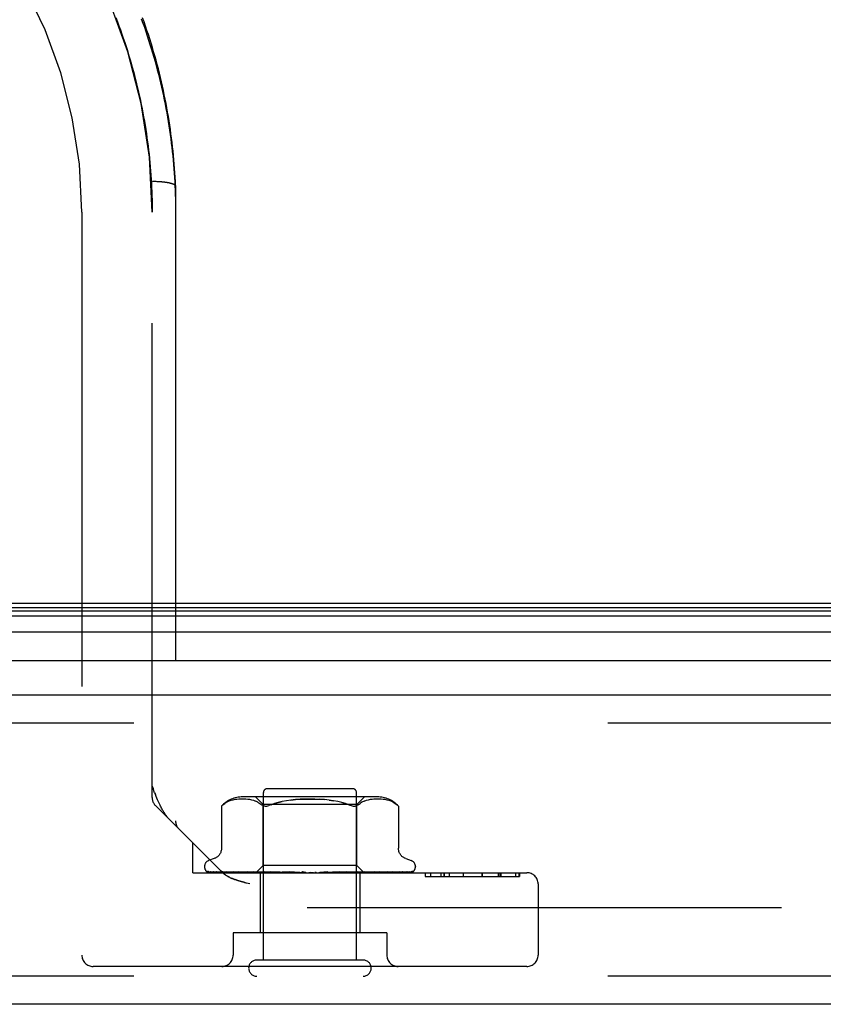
# Model space of a CAD drawing. Header units: inches. Extents: x 0 to 230, y 0 to 149.
# Tile 178 of 256: x 35.25 to 37.39, y 124.91 to 127.54. Entities that reach past the tile are written whole.
import ezdxf

# ---------------------------------------------------------------- set-up
doc = ezdxf.new("R2010")
doc.units = ezdxf.units.IN
doc.header["$LTSCALE"] = 12.648283
doc.header["$MEASUREMENT"] = 0
doc.linetypes.add('HIDDEN', pattern=[0.2, 0.1, -0.1])
doc.layers.get('0').update_dxf_attribs({"linetype": 'CONTINUOUS'})
doc.layers.add('DEFAULT_2', color=8, linetype='HIDDEN')
doc.layers.add('LEFTHAND_DOOR_ASSEMBLY', color=7, linetype='CONTINUOUS')

msp = doc.modelspace()

# ---------------------------------------------------------------- linework, layer by layer
at = {"color": 7, "linetype": 'Continuous'}
msp.add_line((34.8549, 125.9849), (103.3549, 125.9849), dxfattribs=at)
at = {"layer": 'DEFAULT_2', "color": 8, "linetype": 'HIDDEN'}
msp.add_line((67.6359, 125.1724), (34.6725, 125.1724), dxfattribs=at)
at = {"layer": 'LEFTHAND_DOOR_ASSEMBLY', "color": 8, "linetype": 'HIDDEN'}
for p, q in [((35.5655, 127.3477), (35.568, 127.3366)), ((35.5863, 127.237), (35.5879, 127.2259)), ((35.5879, 127.2259), (35.5894, 127.2148)), ((35.5894, 127.2149), (35.5908, 127.2038)), ((35.5908, 127.2038), (35.5921, 127.1927)), ((35.5921, 127.1927), (35.5933, 127.1816)), ((35.5933, 127.1817), (35.5945, 127.1706)), ((35.5945, 127.1706), (35.5956, 127.1596)), ((35.5956, 127.1596), (35.5965, 127.1485)), ((35.5965, 127.1485), (35.5974, 127.1375)), ((35.6028, 127.1099), (35.605, 127.1099)), ((35.605, 127.1099), (35.6073, 127.1098)), ((35.6073, 127.1098), (35.6095, 127.1098)), ((35.6095, 127.1098), (35.6118, 127.1097)), ((35.6118, 127.1097), (35.614, 127.1096)), ((35.614, 127.1096), (35.6162, 127.1095)), ((35.6162, 127.1095), (35.6184, 127.1094)), ((35.6184, 127.1094), (35.6205, 127.1093)), ((35.6205, 127.1093), (35.6227, 127.1091)), ((35.6227, 127.1091), (35.6248, 127.109)), ((35.6641, 127.0973), (35.6641, 127.0972)), ((35.6641, 127.0972), (35.6641, 125.4038)), ((35.4141, 127.0274), (35.4141, 125.0459)), ((35.6016, 125.4663), (35.6016, 127.0274)), ((68.4381, 125.6649), (33.8956, 125.6649)), ((35.6016, 125.4963), (35.604, 125.4903)), ((35.6083, 125.4792), (35.604, 125.4903)), ((36.1366, 125.4899), (35.9086, 125.4899)), ((35.6083, 125.4792), (35.6104, 125.4741)), ((36.2022, 125.4679), (35.8431, 125.4679)), ((35.8974, 125.4479), (35.8774, 125.4679)), ((35.8986, 125.0329), (35.8986, 125.4799)), ((36.1466, 125.0329), (36.1466, 125.4799)), ((36.1479, 125.4479), (36.1679, 125.4679)), ((35.7889, 125.2666), (35.6104, 125.4451)), ((35.7866, 125.4435), (35.7872, 125.4441)), ((35.7866, 125.4435), (35.7866, 125.331)), ((35.7876, 125.4445), (35.787, 125.4439)), ((35.7889, 125.4456), (35.7905, 125.447)), ((35.7905, 125.447), (35.7955, 125.4506)), ((35.806, 125.4562), (35.8006, 125.4537)), ((35.8114, 125.4581), (35.8059, 125.4562)), ((35.8168, 125.4596), (35.8113, 125.4581)), ((35.8222, 125.4608), (35.8167, 125.4596)), ((35.8275, 125.4615), (35.8221, 125.4607)), ((35.8326, 125.462), (35.8274, 125.4615)), ((35.8376, 125.4623), (35.8325, 125.462)), ((35.8424, 125.4624), (35.8375, 125.4623)), ((35.8472, 125.4623), (35.8423, 125.4624)), ((35.852, 125.462), (35.8471, 125.4623)), ((35.857, 125.4615), (35.852, 125.462)), ((35.8621, 125.4608), (35.857, 125.4615)), ((35.8675, 125.4597), (35.8621, 125.4608)), ((35.8731, 125.4581), (35.8675, 125.4597)), ((35.8786, 125.4561), (35.873, 125.4582)), ((35.884, 125.4536), (35.8785, 125.4562)), ((35.8974, 125.2849), (35.8974, 125.4479)), ((36.1479, 125.4479), (35.8974, 125.4479)), ((35.9022, 125.4437), (35.8999, 125.4441)), ((36.0738, 125.4596), (36.0856, 125.4579)), ((36.1075, 125.4533), (36.1172, 125.4503)), ((36.1479, 125.2849), (36.1479, 125.4479)), ((36.1513, 125.447), (36.1562, 125.4506)), ((36.1613, 125.4536), (36.1562, 125.4506)), ((36.1668, 125.4562), (36.1613, 125.4536)), ((36.1723, 125.4582), (36.1667, 125.4561)), ((36.1778, 125.4597), (36.1722, 125.4581)), ((36.1832, 125.4608), (36.1777, 125.4597)), ((36.1883, 125.4615), (36.1832, 125.4608)), ((36.1933, 125.462), (36.1883, 125.4615)), ((36.1982, 125.4623), (36.1933, 125.462)), ((36.203, 125.4624), (36.1981, 125.4623)), ((36.2078, 125.4623), (36.2029, 125.4624)), ((36.2128, 125.462), (36.2077, 125.4623)), ((36.2179, 125.4615), (36.2127, 125.462)), ((36.2232, 125.4607), (36.2178, 125.4615)), ((36.2286, 125.4596), (36.2231, 125.4608)), ((36.234, 125.4581), (36.2285, 125.4596)), ((36.2394, 125.4562), (36.2339, 125.4581)), ((36.2447, 125.4537), (36.2393, 125.4562)), ((36.2586, 125.4436), (36.2587, 125.4435)), ((36.2587, 125.4435), (36.2587, 125.331)), ((35.7101, 125.2659), (35.7101, 125.3454)), ((35.7414, 125.2824), (35.7414, 125.2816)), ((35.7674, 125.3035), (35.7524, 125.298)), ((35.8784, 125.2659), (35.8974, 125.2849)), ((36.1479, 125.2849), (35.8974, 125.2849)), ((36.1667, 125.2661), (36.1479, 125.2849)), ((36.2779, 125.3035), (36.2929, 125.298)), ((36.3039, 125.2824), (36.3039, 125.2816)), ((35.7101, 125.2659), (36.6011, 125.2659)), ((35.7456, 125.2707), (35.7457, 125.2706)), ((35.8793, 125.2667), (35.7502, 125.2685)), ((35.8807, 125.2667), (35.7533, 125.2685)), ((35.8832, 125.2667), (35.757, 125.2685)), ((35.765, 125.2687), (35.765, 125.2687)), ((35.8872, 125.2667), (35.7661, 125.2685)), ((35.7734, 125.2685), (35.7728, 125.2686)), ((35.8921, 125.2667), (35.7734, 125.2685)), ((35.7882, 125.2685), (35.7879, 125.2686)), ((35.8986, 125.2667), (35.7882, 125.2685)), ((35.7889, 125.2666), (35.7896, 125.266)), ((35.7988, 125.2685), (35.7987, 125.2685)), ((35.9057, 125.2667), (35.7988, 125.2685)), ((35.7988, 125.2685), (35.7988, 125.2685)), ((35.8078, 125.2673), (35.8146, 125.2665)), ((35.8146, 125.2665), (35.8201, 125.2659)), ((35.9145, 125.2667), (35.8188, 125.2685)), ((35.9235, 125.2667), (35.8323, 125.2685)), ((35.8323, 125.2685), (35.8324, 125.2685)), ((35.8433, 125.2673), (35.8512, 125.2665)), ((35.8512, 125.2665), (35.8573, 125.2659)), ((35.9343, 125.2667), (35.8567, 125.2685)), ((35.945, 125.2667), (35.8728, 125.2685)), ((35.8728, 125.2685), (35.873, 125.2685)), ((35.873, 125.2685), (35.8896, 125.2669)), ((35.8793, 125.2667), (35.8793, 125.2666)), ((35.8807, 125.2667), (35.8806, 125.2666)), ((35.8832, 125.2667), (35.8833, 125.2666)), ((35.8836, 125.2659), (35.887, 125.2666)), ((35.8872, 125.2667), (35.887, 125.2666)), ((35.8896, 125.2669), (35.9006, 125.2659)), ((35.8896, 125.2659), (35.8896, 125.1059)), ((35.8921, 125.2667), (35.8922, 125.2666)), ((35.8955, 125.2659), (35.8922, 125.2666)), ((35.8934, 125.2659), (35.8982, 125.2666)), ((35.8986, 125.2667), (35.8982, 125.2666)), ((35.9573, 125.2667), (35.9007, 125.2685)), ((35.9057, 125.2667), (35.9059, 125.2666)), ((35.9107, 125.2659), (35.9059, 125.2666)), ((35.9079, 125.2659), (35.914, 125.2666)), ((35.9145, 125.2667), (35.914, 125.2666)), ((35.9693, 125.2667), (35.9186, 125.2685)), ((35.9186, 125.2685), (35.9189, 125.2685)), ((35.9189, 125.2685), (35.9482, 125.2659)), ((35.9235, 125.2667), (35.9238, 125.2666)), ((35.9299, 125.2659), (35.9238, 125.2666)), ((35.9265, 125.2659), (35.9337, 125.2666)), ((35.9343, 125.2667), (35.9337, 125.2666)), ((35.945, 125.2667), (35.9453, 125.2666)), ((35.9525, 125.2659), (35.9453, 125.2666)), ((35.9485, 125.2659), (35.9567, 125.2666)), ((35.9828, 125.2667), (35.9492, 125.2685)), ((35.9573, 125.2667), (35.9567, 125.2666)), ((35.9956, 125.2667), (35.9684, 125.2685)), ((35.9684, 125.2685), (35.9685, 125.2685)), ((35.9685, 125.2685), (35.9984, 125.2659)), ((35.9693, 125.2667), (35.9696, 125.2666)), ((35.9776, 125.2659), (35.9696, 125.2666)), ((35.9733, 125.2659), (35.982, 125.2666)), ((35.9828, 125.2667), (35.982, 125.2666)), ((35.9956, 125.2667), (35.9958, 125.2666)), ((36.0044, 125.2659), (35.9958, 125.2666)), ((35.9999, 125.2659), (36.0087, 125.2666)), ((36.0318, 125.2659), (36.0229, 125.2666)), ((36.0272, 125.2659), (36.036, 125.2666)), ((36.0706, 125.2685), (36.049, 125.2667)), ((36.049, 125.2667), (36.0501, 125.2666)), ((36.0589, 125.2659), (36.0501, 125.2666)), ((36.0544, 125.2659), (36.0628, 125.2666)), ((36.0631, 125.2667), (36.0628, 125.2666)), ((36.1022, 125.2685), (36.0631, 125.2667)), ((36.1019, 125.2685), (36.0722, 125.2659)), ((36.1208, 125.2685), (36.0755, 125.2667)), ((36.0755, 125.2667), (36.0762, 125.2666)), ((36.0846, 125.2659), (36.0762, 125.2666)), ((36.0805, 125.2659), (36.0882, 125.2666)), ((36.0885, 125.2667), (36.0882, 125.2666)), ((36.1502, 125.2685), (36.0885, 125.2667)), ((36.1672, 125.2685), (36.0999, 125.2667)), ((36.0999, 125.2667), (36.1004, 125.2666)), ((36.1082, 125.2659), (36.1004, 125.2666)), ((36.1019, 125.2685), (36.1022, 125.2685)), ((36.1044, 125.2659), (36.1111, 125.2666)), ((36.1115, 125.2667), (36.1111, 125.2666)), ((36.1935, 125.2685), (36.1115, 125.2667)), ((36.2084, 125.2685), (36.1214, 125.2667)), ((36.1214, 125.2667), (36.1219, 125.2666)), ((36.1214, 125.2659), (36.1282, 125.2665)), ((36.1286, 125.2659), (36.1219, 125.2666)), ((36.1255, 125.2659), (36.1309, 125.2666)), ((36.1282, 125.2665), (36.1499, 125.2685)), ((36.1312, 125.2667), (36.1309, 125.2666)), ((36.2307, 125.2685), (36.1312, 125.2667)), ((36.2428, 125.2685), (36.1393, 125.2667)), ((36.1393, 125.2667), (36.1397, 125.2666)), ((36.1452, 125.2659), (36.1397, 125.2666)), ((36.1427, 125.2659), (36.1468, 125.2666)), ((36.1469, 125.2667), (36.1468, 125.2666)), ((36.147, 125.2667), (36.1469, 125.2667)), ((36.2602, 125.2685), (36.147, 125.2667)), ((36.1499, 125.2685), (36.1502, 125.2685)), ((36.2693, 125.2685), (36.153, 125.2667)), ((36.153, 125.2667), (36.1533, 125.2666)), ((36.1574, 125.2659), (36.1533, 125.2666)), ((36.1556, 125.2659), (36.1556, 125.1059)), ((36.1557, 125.2659), (36.1582, 125.2666)), ((36.1583, 125.2667), (36.1582, 125.2666)), ((36.2812, 125.2685), (36.1583, 125.2667)), ((36.2868, 125.2685), (36.162, 125.2667)), ((36.162, 125.2667), (36.1622, 125.2666)), ((36.1647, 125.2659), (36.1622, 125.2666)), ((36.1647, 125.2667), (36.1646, 125.2666)), ((36.2929, 125.2685), (36.1647, 125.2667)), ((36.2948, 125.2685), (36.1659, 125.2667)), ((36.1659, 125.2667), (36.166, 125.2666)), ((36.1667, 125.2661), (36.166, 125.2666)), ((36.1669, 125.2659), (36.1667, 125.2661)), ((36.1817, 125.2673), (36.1933, 125.2685)), ((36.1933, 125.2685), (36.1935, 125.2685)), ((36.2169, 125.2669), (36.2243, 125.2678)), ((36.2243, 125.2678), (36.2307, 125.2685)), ((36.2307, 125.2685), (36.2306, 125.2685)), ((36.2429, 125.2685), (36.2428, 125.2685)), ((36.2606, 125.2686), (36.2602, 125.2685)), ((36.2821, 125.2686), (36.2812, 125.2685)), ((36.2982, 125.2696), (36.2982, 125.2696)), ((36.3295, 125.2659), (36.3295, 125.2559)), ((36.3295, 125.2559), (36.5813, 125.2559)), ((36.3296, 125.2659), (36.3296, 125.2559)), ((36.3441, 125.2659), (36.3441, 125.2559)), ((36.3717, 125.2659), (36.3717, 125.2559)), ((36.3798, 125.2659), (36.3798, 125.2559)), ((36.3802, 125.2659), (36.3802, 125.2559)), ((36.3939, 125.2659), (36.3939, 125.2559)), ((36.4315, 125.2659), (36.4315, 125.2559)), ((36.4315, 125.2659), (36.4315, 125.2559)), ((36.4813, 125.2659), (36.4813, 125.2559)), ((36.4817, 125.2659), (36.4817, 125.2559)), ((36.5242, 125.2659), (36.5242, 125.2559)), ((36.5303, 125.2559), (36.5303, 125.2659)), ((36.5316, 125.2659), (36.5316, 125.2559)), ((36.5704, 125.2659), (36.5704, 125.2559)), ((36.5805, 125.2559), (36.5805, 125.2659)), ((36.5813, 125.2659), (36.5813, 125.2559)), ((35.8621, 125.2359), (35.8537, 125.2381)), ((36.6311, 125.2359), (36.6311, 125.0459)), ((35.8176, 125.1059), (35.8176, 125.0459)), ((36.2276, 125.1059), (35.8176, 125.1059)), ((36.2276, 125.1059), (36.2276, 125.0459)), ((36.1646, 125.0329), (35.8806, 125.0329)), ((36.6011, 125.0159), (35.4441, 125.0159)), ((68.4381, 124.9899), (33.8956, 124.9899))]:
    msp.add_line(p, q, dxfattribs=at)
at = {"layer": 'LEFTHAND_DOOR_ASSEMBLY', "color": 7, "linetype": 'Continuous'}
for p, q in [((33.861, 125.9642), (68.4728, 125.9642)), ((33.8633, 125.973), (68.4704, 125.973)), ((33.8542, 125.9505), (68.4796, 125.9505)), ((68.4885, 125.9072), (33.8453, 125.9072)), ((33.8737, 125.832), (68.4601, 125.832))]:
    msp.add_line(p, q, dxfattribs=at)
at = {"layer": 'LEFTHAND_DOOR_ASSEMBLY', "color": 3, "linetype": 'Continuous'}
for p, q in [((33.8956, 125.7399), (68.4381, 125.7399)), ((68.4381, 124.9149), (33.8956, 124.9149))]:
    msp.add_line(p, q, dxfattribs=at)
at = {"layer": 'LEFTHAND_DOOR_ASSEMBLY', "color": 8, "linetype": 'HIDDEN'}
for points in [[(35.5047, 127.5463), (35.5089, 127.5352), (35.513, 127.5242), (35.517, 127.5132)], [(35.5728, 127.543), (35.5769, 127.5317), (35.5809, 127.5204), (35.5848, 127.5091), (35.5886, 127.4977), (35.5923, 127.4863), (35.5959, 127.475), (35.5994, 127.4636), (35.6028, 127.4522), (35.6062, 127.4408), (35.6094, 127.4294), (35.6125, 127.418), (35.6155, 127.4066), (35.6185, 127.3951), (35.6213, 127.3837), (35.6241, 127.3723), (35.6267, 127.3608), (35.6293, 127.3494), (35.6317, 127.3379), (35.6341, 127.3265), (35.6364, 127.315), (35.6386, 127.3035), (35.6407, 127.2921), (35.6427, 127.2806), (35.6446, 127.2691), (35.6465, 127.2577), (35.6482, 127.2462), (35.6498, 127.2347), (35.6514, 127.2233), (35.6528, 127.2118), (35.6542, 127.2003), (35.6555, 127.1889), (35.6567, 127.1774), (35.6578, 127.1659), (35.6588, 127.1545), (35.6598, 127.143), (35.6606, 127.1316), (35.6613, 127.1201), (35.662, 127.1087), (35.6626, 127.0972), (35.6631, 127.0858), (35.6635, 127.0744), (35.6638, 127.0629), (35.664, 127.0515), (35.6641, 127.0401)], [(35.6606, 127.1553), (35.6596, 127.1669), (35.6586, 127.1785), (35.6574, 127.1901), (35.6562, 127.2017), (35.6548, 127.2133), (35.6534, 127.2249), (35.6519, 127.2365), (35.6503, 127.2481), (35.6486, 127.2597), (35.6468, 127.2713), (35.6449, 127.2829), (35.6429, 127.2944), (35.6409, 127.306), (35.6387, 127.3175), (35.6365, 127.3291), (35.6341, 127.3406), (35.6317, 127.3522), (35.6292, 127.3637), (35.6266, 127.3752), (35.6239, 127.3867), (35.6211, 127.3982), (35.6182, 127.4096), (35.6152, 127.4211), (35.6121, 127.4325), (35.6089, 127.444), (35.6057, 127.4554), (35.6023, 127.4668), (35.5989, 127.4782), (35.5953, 127.4895), (35.5917, 127.5009), (35.5879, 127.5122), (35.5841, 127.5235), (35.5802, 127.5348), (35.5762, 127.5461)], [(35.5089, 127.5353), (35.513, 127.5243), (35.517, 127.5133)], [(35.517, 127.5133), (35.5209, 127.5022), (35.5247, 127.4912), (35.5284, 127.4802)], [(35.5209, 127.5024), (35.5247, 127.4914), (35.5284, 127.4803)], [(35.5284, 127.4803), (35.532, 127.4692), (35.5355, 127.4582), (35.5389, 127.4472), (35.5423, 127.4361), (35.5455, 127.4251), (35.5486, 127.414)], [(35.532, 127.4693), (35.5355, 127.4583), (35.5389, 127.4473), (35.5422, 127.4362), (35.5455, 127.4252), (35.5486, 127.4141)], [(35.5486, 127.4141), (35.5517, 127.403), (35.5546, 127.3919), (35.5575, 127.3809), (35.5602, 127.3698), (35.5629, 127.3587), (35.5655, 127.3477)], [(35.5517, 127.4031), (35.5546, 127.392), (35.5575, 127.3809), (35.5602, 127.3699), (35.5629, 127.3588), (35.5655, 127.3477)], [(35.568, 127.3367), (35.5704, 127.3255), (35.5727, 127.3145), (35.5749, 127.3034), (35.577, 127.2923), (35.579, 127.2812), (35.581, 127.2702)], [(35.5704, 127.3256), (35.5727, 127.3145), (35.5749, 127.3034), (35.577, 127.2924), (35.579, 127.2813), (35.581, 127.2702)], [(35.581, 127.2702), (35.5828, 127.2591), (35.5846, 127.248), (35.5863, 127.2369)], [(35.5828, 127.2591), (35.5846, 127.2481), (35.5863, 127.237)], [(35.6641, 127.0973), (35.6636, 127.1088), (35.663, 127.1204), (35.6623, 127.1321), (35.6615, 127.1437), (35.6606, 127.1553)], [(35.5974, 127.1375), (35.5982, 127.1265), (35.5989, 127.1154), (35.5996, 127.1044), (35.6001, 127.0934), (35.6006, 127.0824), (35.601, 127.0714), (35.6013, 127.0604), (35.6015, 127.0494), (35.6016, 127.0384), (35.6016, 127.0274)], [(35.6248, 127.109), (35.6269, 127.1088), (35.6279, 127.1087), (35.6289, 127.1086), (35.6299, 127.1085), (35.6309, 127.1084), (35.6319, 127.1083), (35.6329, 127.1082), (35.6339, 127.1081), (35.6348, 127.1079), (35.6358, 127.1078), (35.6367, 127.1077), (35.6377, 127.1076), (35.6386, 127.1074), (35.6395, 127.1073), (35.6404, 127.1071), (35.6412, 127.107), (35.6421, 127.1069), (35.643, 127.1067), (35.6438, 127.1066), (35.6446, 127.1064), (35.6454, 127.1062), (35.6462, 127.1061), (35.647, 127.1059), (35.6478, 127.1057), (35.6485, 127.1056), (35.6493, 127.1054), (35.65, 127.1052), (35.6507, 127.105), (35.6514, 127.1049), (35.6521, 127.1047), (35.6527, 127.1045), (35.6534, 127.1043), (35.654, 127.1041), (35.6546, 127.1039), (35.6552, 127.1037), (35.6558, 127.1035), (35.6563, 127.1033), (35.6569, 127.1031), (35.6574, 127.1029), (35.6579, 127.1027), (35.6584, 127.1025), (35.6588, 127.1023), (35.6593, 127.1021), (35.6597, 127.1019), (35.6601, 127.1017), (35.6605, 127.1015), (35.6609, 127.1012), (35.6612, 127.101), (35.6616, 127.1008), (35.6619, 127.1006), (35.6622, 127.1004), (35.6624, 127.1001), (35.6627, 127.0999), (35.6629, 127.0997), (35.6631, 127.0995), (35.6633, 127.0992), (35.6635, 127.099), (35.6636, 127.0988), (35.6638, 127.0986), (35.6639, 127.0983), (35.664, 127.0981), (35.6641, 127.0979), (35.6641, 127.0976), (35.6641, 127.0974), (35.6641, 127.0973)], [(35.6486, 125.4069), (35.6477, 125.4079), (35.6467, 125.4089), (35.6458, 125.4099), (35.6448, 125.411), (35.6438, 125.4121), (35.6428, 125.4133), (35.6418, 125.4146), (35.6408, 125.4159), (35.6397, 125.4172), (35.6387, 125.4187), (35.6376, 125.4202), (35.6365, 125.4217), (35.6354, 125.4234), (35.6343, 125.4251), (35.6331, 125.4269), (35.632, 125.4289), (35.6308, 125.4309), (35.6295, 125.433), (35.6282, 125.4353), (35.6269, 125.4378), (35.6256, 125.4404), (35.6241, 125.4432), (35.6227, 125.4461), (35.6211, 125.4493), (35.6195, 125.4528), (35.6179, 125.4565), (35.6161, 125.4605), (35.6143, 125.4647), (35.6124, 125.4692), (35.6104, 125.4741)], [(35.7868, 125.4437), (35.7866, 125.4436), (35.7866, 125.4435)], [(35.7876, 125.4445), (35.7882, 125.445), (35.7889, 125.4456)], [(35.7892, 125.4459), (35.7886, 125.4453), (35.7881, 125.4449)], [(35.8006, 125.4537), (35.7955, 125.4506), (35.7905, 125.447)], [(35.8839, 125.4536), (35.8891, 125.4506), (35.8939, 125.447)], [(35.8939, 125.447), (35.8958, 125.4457), (35.8978, 125.4447), (35.8999, 125.4441)], [(35.9022, 125.4437), (35.9046, 125.4435), (35.9072, 125.4437), (35.9099, 125.4441), (35.9128, 125.4447)], [(35.9192, 125.447), (35.9159, 125.4457), (35.9128, 125.4447)], [(36.0358, 125.4622), (36.0227, 125.4624), (36.0095, 125.4622), (35.9965, 125.4617), (35.9838, 125.4608), (35.9715, 125.4596), (35.9597, 125.4579), (35.9484, 125.4558), (35.9378, 125.4533), (35.9281, 125.4503), (35.9192, 125.447)], [(35.9192, 125.447), (35.9281, 125.4503), (35.9379, 125.4533), (35.9484, 125.4558)], [(35.9715, 125.4596), (35.9838, 125.4608), (35.9965, 125.4617), (36.0095, 125.4622), (36.0226, 125.4624), (36.0358, 125.4622), (36.0488, 125.4617), (36.0615, 125.4608)], [(36.1261, 125.447), (36.1172, 125.4503), (36.1074, 125.4533), (36.0969, 125.4558), (36.0856, 125.4579), (36.0738, 125.4596), (36.0615, 125.4608), (36.0488, 125.4617)], [(36.1261, 125.447), (36.1294, 125.4457), (36.1325, 125.4447), (36.1354, 125.4441), (36.1381, 125.4437), (36.1407, 125.4435), (36.1431, 125.4437), (36.1454, 125.4441)], [(36.1513, 125.447), (36.1495, 125.4457), (36.1475, 125.4447), (36.1454, 125.4441)], [(36.2447, 125.4537), (36.2498, 125.4506), (36.2548, 125.447)], [(36.2548, 125.447), (36.256, 125.4459), (36.257, 125.4451), (36.2578, 125.4444), (36.2583, 125.4439)], [(36.2586, 125.4436), (36.2583, 125.4439), (36.2578, 125.4444), (36.257, 125.4451), (36.256, 125.4459), (36.2548, 125.447)], [(35.7866, 125.3309), (35.7866, 125.3297), (35.7864, 125.3272), (35.7859, 125.3247), (35.7853, 125.3224), (35.7845, 125.3201), (35.7836, 125.318), (35.7825, 125.3161), (35.7813, 125.3142), (35.78, 125.3125), (35.7787, 125.3109), (35.7772, 125.3095), (35.7757, 125.3082), (35.7741, 125.307), (35.7725, 125.306), (35.7709, 125.305), (35.7692, 125.3042), (35.7674, 125.3035)], [(36.2779, 125.3035), (36.2761, 125.3042), (36.2744, 125.305), (36.2728, 125.306), (36.2712, 125.307), (36.2696, 125.3082), (36.2681, 125.3095), (36.2666, 125.3109), (36.2652, 125.3125), (36.264, 125.3142), (36.2628, 125.3161), (36.2617, 125.318), (36.2608, 125.3201), (36.26, 125.3224), (36.2594, 125.3247), (36.2589, 125.3272), (36.2587, 125.3297), (36.2587, 125.3309)], [(35.7524, 125.2659), (35.7511, 125.2664), (35.7499, 125.267), (35.7489, 125.2676), (35.748, 125.2683), (35.7473, 125.2689), (35.7467, 125.2694), (35.7462, 125.2699), (35.7459, 125.2703), (35.7457, 125.2705), (35.7456, 125.2707), (35.7456, 125.2707)], [(35.7466, 125.2697), (35.7475, 125.2692), (35.7487, 125.2685), (35.7499, 125.2678), (35.7513, 125.2673), (35.7527, 125.2668), (35.7542, 125.2663), (35.7558, 125.2659)], [(35.7502, 125.2685), (35.75, 125.2685), (35.7494, 125.2686), (35.7489, 125.2687), (35.7483, 125.2689), (35.7478, 125.269), (35.7474, 125.2693), (35.747, 125.2695), (35.7467, 125.2697), (35.7466, 125.2697)], [(35.7508, 125.2691), (35.7509, 125.2691), (35.751, 125.269)], [(35.7533, 125.2685), (35.7529, 125.2685), (35.7524, 125.2686), (35.7519, 125.2687), (35.7514, 125.2689), (35.7511, 125.269), (35.7509, 125.2691), (35.7508, 125.2691), (35.7508, 125.2691)], [(35.751, 125.269), (35.7516, 125.2687), (35.7519, 125.2684), (35.7524, 125.2681), (35.7528, 125.2678), (35.7534, 125.2675), (35.7539, 125.2672), (35.7545, 125.2669), (35.7551, 125.2666), (35.7558, 125.2663), (35.7565, 125.266), (35.7569, 125.2659)], [(35.7556, 125.2687), (35.7569, 125.2684), (35.7587, 125.2679), (35.7606, 125.2674), (35.7626, 125.267), (35.7646, 125.2666), (35.7667, 125.2662), (35.7684, 125.2659)], [(35.757, 125.2685), (35.7564, 125.2686), (35.7559, 125.2687), (35.7556, 125.2687)], [(35.765, 125.2687), (35.7651, 125.2686), (35.7654, 125.2685), (35.7657, 125.2683)], [(35.7661, 125.2685), (35.7658, 125.2685), (35.7654, 125.2686), (35.7651, 125.2687), (35.765, 125.2687)], [(35.7657, 125.2683), (35.7666, 125.2679), (35.7671, 125.2676), (35.7677, 125.2673), (35.7683, 125.267), (35.769, 125.2667), (35.7697, 125.2664), (35.7704, 125.2661), (35.771, 125.2659)], [(35.7728, 125.2686), (35.7747, 125.2683), (35.7773, 125.2678), (35.78, 125.2674), (35.7827, 125.2669), (35.7854, 125.2665), (35.7882, 125.2661), (35.7901, 125.2659)], [(35.7879, 125.2686), (35.7879, 125.2685), (35.788, 125.2685), (35.7884, 125.2684), (35.7888, 125.2682), (35.7893, 125.2679)], [(35.7893, 125.2679), (35.7906, 125.2673), (35.7913, 125.267), (35.7921, 125.2666), (35.793, 125.2663), (35.7939, 125.2659), (35.794, 125.2659)], [(35.7995, 125.2583), (35.7986, 125.2589), (35.7978, 125.2594), (35.7969, 125.26), (35.7961, 125.2606), (35.7953, 125.2611), (35.7946, 125.2617), (35.7938, 125.2623), (35.7931, 125.2629), (35.7923, 125.2635), (35.7916, 125.2641), (35.7909, 125.2647), (35.7902, 125.2653), (35.7896, 125.266)], [(35.7902, 125.2653), (35.7909, 125.2647), (35.7916, 125.2641), (35.7923, 125.2635), (35.7931, 125.2629), (35.7938, 125.2623), (35.7946, 125.2617), (35.7953, 125.2611), (35.7961, 125.2606), (35.7969, 125.26), (35.7978, 125.2594), (35.7986, 125.2589), (35.7995, 125.2583), (35.8004, 125.2578)], [(35.7987, 125.2685), (35.8011, 125.2682), (35.8078, 125.2673)], [(35.8101, 125.2526), (35.8088, 125.2532), (35.8076, 125.2538), (35.8065, 125.2544), (35.8054, 125.2549), (35.8043, 125.2555), (35.8033, 125.2561), (35.8023, 125.2566), (35.8013, 125.2572), (35.8004, 125.2578)], [(35.8023, 125.2566), (35.8033, 125.2561), (35.8043, 125.2555), (35.8054, 125.2549), (35.8065, 125.2544), (35.8076, 125.2538), (35.8088, 125.2532), (35.8101, 125.2526), (35.8114, 125.252), (35.8128, 125.2514), (35.8143, 125.2508), (35.8159, 125.2501), (35.8175, 125.2494), (35.8193, 125.2488), (35.8213, 125.248), (35.8233, 125.2473), (35.8256, 125.2465), (35.8279, 125.2457), (35.8305, 125.2449), (35.8332, 125.244), (35.8362, 125.2431), (35.8393, 125.2422), (35.8426, 125.2412), (35.8461, 125.2402), (35.8498, 125.2392)], [(35.8188, 125.2685), (35.8188, 125.2685), (35.819, 125.2685), (35.8193, 125.2684), (35.8197, 125.2683), (35.8203, 125.268), (35.8209, 125.2678), (35.8215, 125.2675), (35.823, 125.2668)], [(35.823, 125.2668), (35.8238, 125.2665), (35.8247, 125.2661), (35.8253, 125.2659)], [(35.8324, 125.2685), (35.8353, 125.2682), (35.8433, 125.2673)], [(35.8567, 125.2685), (35.8569, 125.2685), (35.8573, 125.2685), (35.8578, 125.2683), (35.8583, 125.2682), (35.8589, 125.2679), (35.8596, 125.2677), (35.8602, 125.2674)], [(35.8602, 125.2674), (35.8617, 125.2667), (35.8624, 125.2664), (35.8632, 125.2661), (35.8636, 125.2659)], [(35.8784, 125.2659), (35.8787, 125.2662), (35.879, 125.2664), (35.8791, 125.2665), (35.8793, 125.2666), (35.8793, 125.2667), (35.8793, 125.2667)], [(35.8788, 125.2659), (35.8792, 125.2661), (35.8797, 125.2663), (35.8801, 125.2665), (35.8806, 125.2666)], [(35.8793, 125.2659), (35.8792, 125.2661), (35.8792, 125.2663), (35.8793, 125.2665), (35.8793, 125.2666)], [(35.8804, 125.2659), (35.8806, 125.2662), (35.8807, 125.2664), (35.8807, 125.2665), (35.8807, 125.2666), (35.8807, 125.2667), (35.8807, 125.2667)], [(35.8817, 125.2659), (35.8821, 125.2662), (35.8824, 125.2664), (35.8827, 125.2665), (35.883, 125.2666), (35.8831, 125.2667), (35.8832, 125.2667)], [(35.8849, 125.2659), (35.8844, 125.2661), (35.884, 125.2663), (35.8836, 125.2665), (35.8833, 125.2666)], [(35.8875, 125.2659), (35.8875, 125.2662), (35.8875, 125.2664), (35.8875, 125.2665), (35.8874, 125.2666), (35.8872, 125.2667)], [(35.8901, 125.2659), (35.8906, 125.2662), (35.891, 125.2664), (35.8914, 125.2665), (35.8917, 125.2666), (35.892, 125.2667), (35.8921, 125.2667)], [(35.8994, 125.2659), (35.8994, 125.2662), (35.8993, 125.2664), (35.8991, 125.2665), (35.8989, 125.2666), (35.8986, 125.2667)], [(35.9007, 125.2685), (35.9008, 125.2685), (35.9013, 125.2685), (35.9019, 125.2684), (35.9025, 125.2682), (35.9032, 125.2679), (35.9039, 125.2676), (35.9046, 125.2673), (35.9053, 125.2669), (35.9061, 125.2666), (35.9068, 125.2662), (35.9076, 125.2659)], [(35.9032, 125.2659), (35.9038, 125.2662), (35.9043, 125.2664), (35.9048, 125.2665), (35.9052, 125.2666), (35.9056, 125.2667), (35.9057, 125.2667)], [(35.9158, 125.2659), (35.9157, 125.2662), (35.9154, 125.2664), (35.9152, 125.2665), (35.9148, 125.2666), (35.9145, 125.2667)], [(35.9207, 125.2659), (35.9213, 125.2662), (35.9219, 125.2664), (35.9224, 125.2665), (35.9229, 125.2666), (35.9234, 125.2667), (35.9235, 125.2667)], [(35.9361, 125.2659), (35.9358, 125.2662), (35.9355, 125.2664), (35.9351, 125.2665), (35.9347, 125.2666), (35.9343, 125.2667)], [(35.9419, 125.2659), (35.9425, 125.2662), (35.9431, 125.2664), (35.9437, 125.2665), (35.9443, 125.2666), (35.9448, 125.2667), (35.945, 125.2667)], [(35.9492, 125.2685), (35.9497, 125.2685), (35.9504, 125.2683), (35.9511, 125.2681), (35.9518, 125.2679), (35.9524, 125.2676), (35.953, 125.2673), (35.9536, 125.267), (35.9547, 125.2663)], [(35.9547, 125.2663), (35.9553, 125.266), (35.9556, 125.2659)], [(35.9595, 125.2659), (35.9592, 125.2662), (35.9587, 125.2664), (35.9583, 125.2665), (35.9577, 125.2666), (35.9573, 125.2667)], [(35.9654, 125.2666), (35.9652, 125.2667), (35.9651, 125.2667), (35.965, 125.2669), (35.965, 125.267), (35.965, 125.2672), (35.9651, 125.2674), (35.9653, 125.2676), (35.9656, 125.2679), (35.9659, 125.2681), (35.9663, 125.2683), (35.9668, 125.2684), (35.9674, 125.2685), (35.9679, 125.2685), (35.9684, 125.2685)], [(35.966, 125.2659), (35.9666, 125.2662), (35.9672, 125.2664), (35.9678, 125.2665), (35.9684, 125.2666), (35.969, 125.2667), (35.9693, 125.2667)], [(35.9852, 125.2659), (35.9848, 125.2662), (35.9843, 125.2664), (35.9837, 125.2665), (35.9831, 125.2666), (35.9828, 125.2667)], [(35.9921, 125.2659), (35.9927, 125.2662), (35.9933, 125.2664), (35.9939, 125.2665), (35.9945, 125.2666), (35.9952, 125.2667), (35.9956, 125.2667)], [(36.001, 125.2684), (36.0015, 125.2683), (36.0021, 125.2681), (36.0026, 125.2679), (36.0031, 125.2677), (36.0035, 125.2674), (36.0039, 125.2672), (36.0042, 125.267), (36.0045, 125.2668)], [(36.0104, 125.2666), (36.009, 125.2668), (36.0075, 125.2671), (36.0059, 125.2674), (36.0043, 125.2677), (36.0027, 125.2681), (36.0012, 125.2684)], [(36.0045, 125.2668), (36.0049, 125.2664), (36.0051, 125.2663), (36.0054, 125.2661), (36.0057, 125.2659)], [(36.0104, 125.2666), (36.01, 125.2666), (36.0094, 125.2667), (36.0087, 125.2666)], [(36.0123, 125.2659), (36.0117, 125.2662), (36.0112, 125.2664), (36.0106, 125.2665), (36.0104, 125.2666)], [(36.0193, 125.2659), (36.0199, 125.2662), (36.0205, 125.2664), (36.0211, 125.2665), (36.0217, 125.2666), (36.0223, 125.2667), (36.0229, 125.2666)], [(36.0397, 125.2659), (36.0391, 125.2662), (36.0385, 125.2664), (36.0379, 125.2665), (36.0372, 125.2666), (36.0366, 125.2667), (36.036, 125.2666)], [(36.0467, 125.2659), (36.0472, 125.2662), (36.0477, 125.2664), (36.0483, 125.2665), (36.0489, 125.2666), (36.049, 125.2667)], [(36.0665, 125.2659), (36.0659, 125.2662), (36.0652, 125.2664), (36.0646, 125.2665), (36.064, 125.2666), (36.0634, 125.2667), (36.0631, 125.2667)], [(36.0648, 125.2659), (36.0651, 125.266), (36.0655, 125.2663), (36.0664, 125.2669)], [(36.0664, 125.2669), (36.0669, 125.2672), (36.0674, 125.2675), (36.068, 125.2677), (36.0686, 125.268), (36.0693, 125.2682), (36.07, 125.2684), (36.0706, 125.2685)], [(36.0731, 125.2659), (36.0736, 125.2662), (36.074, 125.2664), (36.0745, 125.2665), (36.0751, 125.2666), (36.0755, 125.2667)], [(36.0917, 125.2659), (36.0911, 125.2662), (36.0905, 125.2664), (36.0899, 125.2665), (36.0893, 125.2666), (36.0887, 125.2667), (36.0885, 125.2667)], [(36.0978, 125.2659), (36.0981, 125.2662), (36.0985, 125.2664), (36.0989, 125.2665), (36.0994, 125.2666), (36.0999, 125.2667)], [(36.1144, 125.2659), (36.1138, 125.2662), (36.1132, 125.2664), (36.1127, 125.2665), (36.1121, 125.2666), (36.1116, 125.2667), (36.1115, 125.2667)], [(36.1141, 125.2659), (36.1142, 125.2659), (36.1148, 125.2662), (36.1155, 125.2666), (36.1161, 125.2669), (36.1167, 125.2672), (36.1174, 125.2675), (36.1181, 125.2678), (36.1188, 125.2681), (36.1195, 125.2683), (36.1202, 125.2685), (36.1207, 125.2685), (36.1208, 125.2685)], [(36.1197, 125.2659), (36.12, 125.2662), (36.1203, 125.2664), (36.1206, 125.2665), (36.121, 125.2666), (36.1214, 125.2667)], [(36.1338, 125.2659), (36.1333, 125.2662), (36.1327, 125.2664), (36.1322, 125.2665), (36.1317, 125.2666), (36.1313, 125.2667), (36.1312, 125.2667)], [(36.1382, 125.2659), (36.1383, 125.2662), (36.1385, 125.2664), (36.1387, 125.2665), (36.139, 125.2666), (36.1393, 125.2667)], [(36.1492, 125.2659), (36.1487, 125.2661), (36.1483, 125.2663), (36.1479, 125.2665), (36.1475, 125.2666), (36.1472, 125.2667), (36.147, 125.2667)], [(36.1524, 125.2659), (36.1524, 125.2662), (36.1525, 125.2664), (36.1526, 125.2665), (36.1528, 125.2666), (36.153, 125.2667)], [(36.16, 125.2659), (36.1596, 125.2662), (36.1592, 125.2664), (36.1589, 125.2665), (36.1586, 125.2666), (36.1583, 125.2667), (36.1583, 125.2667)], [(36.1603, 125.2659), (36.1605, 125.266), (36.1613, 125.2663), (36.1621, 125.2667), (36.1629, 125.267), (36.1636, 125.2674), (36.1644, 125.2677), (36.1651, 125.268), (36.1658, 125.2683), (36.1664, 125.2684), (36.1669, 125.2685), (36.1672, 125.2685)], [(36.162, 125.2659), (36.1619, 125.2662), (36.1618, 125.2664), (36.1618, 125.2665), (36.1619, 125.2666), (36.162, 125.2667)], [(36.1638, 125.2659), (36.1641, 125.2661), (36.1643, 125.2663), (36.1645, 125.2665), (36.1646, 125.2666)], [(36.1659, 125.2659), (36.1655, 125.2662), (36.1652, 125.2664), (36.165, 125.2665), (36.1648, 125.2666), (36.1647, 125.2667), (36.1647, 125.2667)], [(36.1665, 125.2659), (36.1663, 125.2662), (36.1661, 125.2664), (36.166, 125.2665), (36.1659, 125.2666), (36.1659, 125.2667), (36.1659, 125.2667)], [(36.167, 125.2659), (36.1694, 125.2661), (36.1817, 125.2673)], [(36.2016, 125.2659), (36.2021, 125.2661), (36.2029, 125.2664), (36.2037, 125.2667), (36.2052, 125.2674)], [(36.2052, 125.2674), (36.2058, 125.2677), (36.2065, 125.268), (36.2071, 125.2682), (36.2076, 125.2684), (36.208, 125.2685), (36.2082, 125.2685), (36.2084, 125.2685)], [(36.2074, 125.2659), (36.2096, 125.2661), (36.2169, 125.2669)], [(36.2366, 125.2659), (36.2368, 125.266), (36.2377, 125.2663), (36.2386, 125.2667), (36.2393, 125.267), (36.2407, 125.2676)], [(36.2407, 125.2676), (36.2413, 125.2679), (36.2418, 125.2681), (36.2423, 125.2683), (36.2426, 125.2684), (36.2428, 125.2685), (36.2429, 125.2685)], [(36.2412, 125.2659), (36.2432, 125.2661), (36.2463, 125.2665), (36.2494, 125.2669), (36.2524, 125.2673), (36.2555, 125.2678), (36.2585, 125.2682), (36.2606, 125.2686)], [(36.2639, 125.2659), (36.2642, 125.266), (36.265, 125.2663), (36.2658, 125.2666), (36.2665, 125.267), (36.2672, 125.2673), (36.2678, 125.2676)], [(36.2671, 125.2659), (36.2689, 125.2662), (36.2714, 125.2665), (36.2738, 125.267), (36.2761, 125.2674), (36.2784, 125.2678), (36.2806, 125.2683), (36.2821, 125.2686)], [(36.2678, 125.2676), (36.2689, 125.2682), (36.2694, 125.2684), (36.2697, 125.2685), (36.2698, 125.2686)], [(36.2698, 125.2686), (36.2699, 125.2686), (36.2699, 125.2686), (36.2698, 125.2686), (36.2696, 125.2685), (36.2693, 125.2685)], [(36.2825, 125.2659), (36.2831, 125.2661), (36.2838, 125.2664), (36.2844, 125.2666), (36.2849, 125.2669), (36.2855, 125.2672), (36.286, 125.2674), (36.2865, 125.2677), (36.287, 125.268), (36.2874, 125.2682)], [(36.2843, 125.2659), (36.2846, 125.2659), (36.2864, 125.2663), (36.2881, 125.2667), (36.2897, 125.2672), (36.2912, 125.2676), (36.2927, 125.2681), (36.2941, 125.2686), (36.295, 125.269)], [(36.2884, 125.2688), (36.2885, 125.2688), (36.2885, 125.2689), (36.2885, 125.2688), (36.2883, 125.2688), (36.288, 125.2687), (36.2875, 125.2686), (36.287, 125.2685), (36.2868, 125.2685)], [(36.2874, 125.2682), (36.2881, 125.2686), (36.2883, 125.2688), (36.2884, 125.2688)], [(36.2919, 125.2659), (36.292, 125.2659), (36.2926, 125.2662), (36.2933, 125.2665), (36.2939, 125.2668), (36.2945, 125.2671), (36.295, 125.2674), (36.2956, 125.2677), (36.296, 125.268), (36.2965, 125.2683), (36.2969, 125.2686), (36.2972, 125.2689), (36.2975, 125.2691), (36.2978, 125.2693), (36.2982, 125.2696)], [(36.2923, 125.2659), (36.2926, 125.266), (36.2939, 125.2665), (36.2952, 125.267), (36.2964, 125.2676), (36.2976, 125.2685)], [(36.295, 125.269), (36.2947, 125.2688), (36.2941, 125.2687), (36.2935, 125.2686), (36.2929, 125.2685)], [(36.2982, 125.2696), (36.2982, 125.2697), (36.2982, 125.2696), (36.298, 125.2695), (36.2978, 125.2694), (36.2975, 125.2692), (36.2972, 125.2691), (36.2968, 125.2689), (36.2964, 125.2688), (36.296, 125.2687), (36.2955, 125.2686), (36.295, 125.2685), (36.2948, 125.2685)], [(35.8537, 125.2381), (35.8461, 125.2402), (35.8426, 125.2412), (35.8393, 125.2422), (35.8362, 125.2431), (35.8332, 125.244), (35.8305, 125.2449), (35.8279, 125.2457), (35.8256, 125.2465), (35.8233, 125.2473), (35.8213, 125.248), (35.8193, 125.2488), (35.8175, 125.2494), (35.8159, 125.2501), (35.8143, 125.2508), (35.8128, 125.2514), (35.8114, 125.252)]]:
    msp.add_lwpolyline(points, dxfattribs=at)
for centre, radius, start, end in [((34.1651, 127.0274), 1.4365, 0, 90), ((34.1651, 127.0274), 1.249, 0, 90), ((35.9086, 125.4799), 0.01, 90, 180), ((36.1366, 125.4799), 0.01, 0, 90), ((35.6316, 125.4663), 0.03, 180, 225), ((35.8431, 125.3903), 0.0776, 90, 136.6992), ((36.2022, 125.3903), 0.0776, 43.3008, 90), ((35.6941, 125.4038), 0.03, 180, 225), ((35.7581, 125.2824), 0.0167, 110, 180), ((35.7581, 125.2816), 0.0167, 180, 250.0516), ((36.2872, 125.2824), 0.0167, 0, 70), ((36.2872, 125.2816), 0.0167, 308.6218, 360), ((35.8021, 125.2959), 0.03, 225, 270), ((36.6011, 125.2359), 0.03, 0, 90), ((35.4441, 125.0459), 0.03, 180, 270), ((35.7876, 125.0459), 0.03, 270, 360), ((36.2576, 125.0459), 0.03, 180, 270), ((36.6011, 125.0459), 0.03, 270, 360), ((35.8806, 125.0114), 0.0215, 90, 270), ((36.1646, 125.0114), 0.0215, 270, 90)]:
    msp.add_arc(centre, radius, start, end, dxfattribs=at)

doc.saveas('drawing.dxf')
